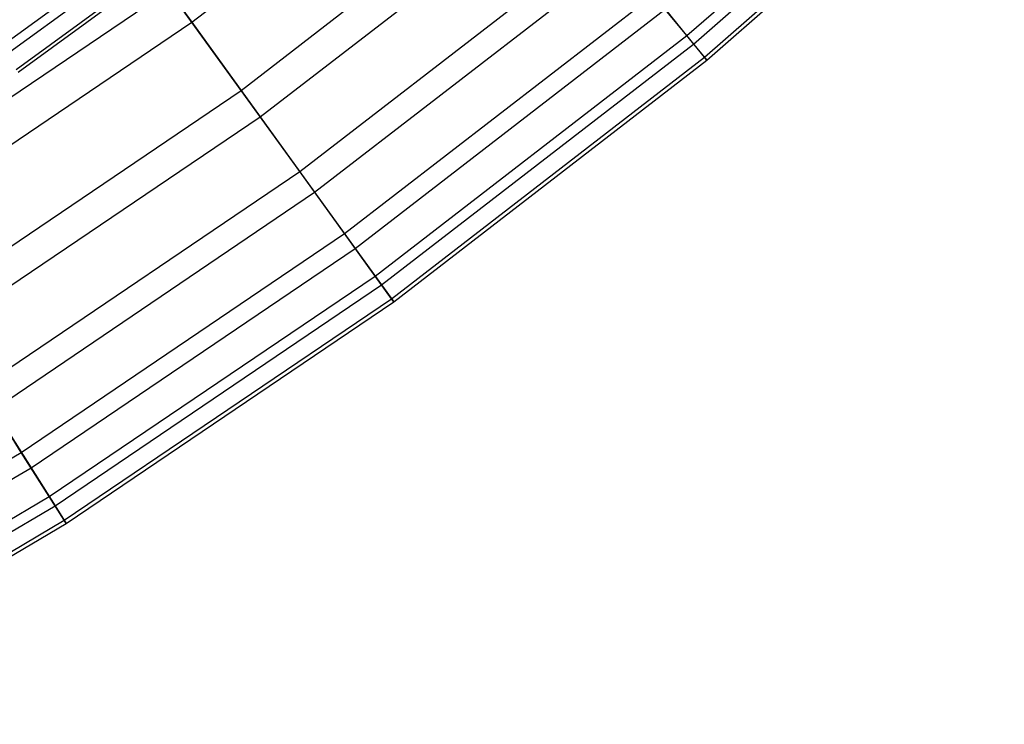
# Model space of a CAD drawing. Extents: x -8.3 to 8.8, y -6 to 6.
# Tile 34 of 177: x 3.353 to 4.282, y -5.26 to -4.595. Entities that reach past the tile are written whole.
import ezdxf

# ---------------------------------------------------------------- set-up
doc = ezdxf.new("R2010")
doc.units = 0
doc.header["$LTSCALE"] = 2.54
doc.layers.get('0').update_dxf_attribs({"linetype": 'CONTINUOUS'})

# ---------------------------------------------------------------- blocks, each defined once
blk = doc.blocks.new('DROPS_COLOR_A_STL')
at = {"color": 0}
for p, q in [((12.02501, -4.40976, 8.39412), (11.73543, -4.62069, 8.39412)), ((12.02501, -4.40976, 8.39412), (11.73543, -4.62069, 8.39412)), ((12.0306, -4.41694, 7.28938), (11.74054, -4.62821, 7.28938)), ((12.0306, -4.41694, 7.28938), (11.74054, -4.62821, 7.28938)), ((12.04103, -4.43033, 8.02631), (11.75009, -4.64223, 8.02631)), ((12.04103, -4.43033, 8.02631), (11.75009, -4.64223, 8.02631)), ((12.04289, -4.43272, 7.65758), (11.75179, -4.64474, 7.65758)), ((12.04289, -4.43272, 7.65758), (11.75179, -4.64474, 7.65758))]:
    blk.add_line(p, q, dxfattribs=at)
blk = doc.blocks.new('GROUP_1')
at = {"color": 0}
for p, q in [((12.29743, 1.38847, 6.61239), (12.5767, 1.63308, 6.61239)), ((12.29743, 1.38847, 6.61239), (12.5767, 1.63308, 6.61239)), ((11.83044, 1.40104, 4.04719), (12.10984, 1.6166, 4.04719)), ((11.83044, 1.40104, 4.04719), (12.10984, 1.6166, 4.04719)), ((12.30401, 1.38048, 5.49869), (12.58377, 1.62551, 5.49869)), ((12.30401, 1.38048, 5.49869), (12.58377, 1.62551, 5.49869)), ((12.31424, 1.36803, 6.24161), (12.59475, 1.61372, 6.24161)), ((12.31424, 1.36803, 6.24161), (12.59475, 1.61372, 6.24161)), ((12.31644, 1.36536, 5.8699), (12.59711, 1.6112, 5.8699)), ((12.31644, 1.36536, 5.8699), (12.59711, 1.6112, 5.8699)), ((11.87692, 1.33676, 7.705), (12.16023, 1.55532, 7.705)), ((11.87692, 1.33676, 7.705), (12.16023, 1.55532, 7.705)), ((11.89492, 1.31187, 4.40225), (12.17973, 1.5316, 4.40225)), ((11.89492, 1.31187, 4.40225), (12.17973, 1.5316, 4.40225)), ((11.75321, 1.50786, 3.69962), (11.83044, 1.40104, 4.04719)), ((11.75321, 1.50786, 3.69962), (11.83044, 1.40104, 4.04719)), ((11.93232, 1.26014, 7.3455), (12.22028, 1.4823, 7.3455)), ((11.93232, 1.26014, 7.3455), (12.22028, 1.4823, 7.3455)), ((11.94638, 1.24069, 4.76345), (12.23552, 1.46376, 4.76345)), ((11.94638, 1.24069, 4.76345), (12.23552, 1.46376, 4.76345)), ((11.51826, 1.2348, 8.05796), (11.80859, 1.43126, 8.05796)), ((11.51826, 1.2348, 8.05796), (11.80859, 1.43126, 8.05796)), ((11.87692, 1.33676, 7.705), (11.80859, 1.43126, 8.05796)), ((11.87692, 1.33676, 7.705), (11.80859, 1.43126, 8.05796)), ((11.97456, 1.20172, 6.98083), (12.26607, 1.42661, 6.98083)), ((11.97456, 1.20172, 6.98083), (12.26607, 1.42661, 6.98083)), ((12.29743, 1.38847, 6.61239), (12.26607, 1.42661, 6.98083)), ((12.29743, 1.38847, 6.61239), (12.26607, 1.42661, 6.98083)), ((11.98465, 1.18777, 5.1294), (12.277, 1.41332, 5.1294)), ((11.98465, 1.18777, 5.1294), (12.277, 1.41332, 5.1294)), ((12.277, 1.41332, 5.1294), (12.30401, 1.38048, 5.49869)), ((12.277, 1.41332, 5.1294), (12.30401, 1.38048, 5.49869)), ((11.53819, 1.20328, 4.04719), (11.83044, 1.40104, 4.04719)), ((11.53819, 1.20328, 4.04719), (11.83044, 1.40104, 4.04719)), ((11.83044, 1.40104, 4.04719), (11.89492, 1.31187, 4.40225)), ((11.83044, 1.40104, 4.04719), (11.89492, 1.31187, 4.40225)), ((12.00349, 1.1617, 6.61239), (12.29743, 1.38847, 6.61239)), ((12.00349, 1.1617, 6.61239), (12.29743, 1.38847, 6.61239)), ((12.31424, 1.36803, 6.24161), (12.29743, 1.38847, 6.61239)), ((12.31424, 1.36803, 6.24161), (12.29743, 1.38847, 6.61239)), ((12.00956, 1.15331, 5.49869), (12.30401, 1.38048, 5.49869)), ((12.00956, 1.15331, 5.49869), (12.30401, 1.38048, 5.49869)), ((12.30401, 1.38048, 5.49869), (12.31644, 1.36536, 5.8699)), ((12.30401, 1.38048, 5.49869), (12.31644, 1.36536, 5.8699)), ((12.019, 1.14025, 6.24161), (12.31424, 1.36803, 6.24161)), ((12.019, 1.14025, 6.24161), (12.31424, 1.36803, 6.24161)), ((12.31644, 1.36536, 5.8699), (12.31424, 1.36803, 6.24161)), ((12.31644, 1.36536, 5.8699), (12.31424, 1.36803, 6.24161)), ((12.02102, 1.13745, 5.8699), (12.31644, 1.36536, 5.8699)), ((12.02102, 1.13745, 5.8699), (12.31644, 1.36536, 5.8699)), ((11.58058, 1.13623, 7.705), (11.87692, 1.33676, 7.705)), ((11.58058, 1.13623, 7.705), (11.87692, 1.33676, 7.705)), ((11.93232, 1.26014, 7.3455), (11.87692, 1.33676, 7.705)), ((11.93232, 1.26014, 7.3455), (11.87692, 1.33676, 7.705)), ((11.59699, 1.11027, 4.40225), (11.89492, 1.31187, 4.40225)), ((11.59699, 1.11027, 4.40225), (11.89492, 1.31187, 4.40225)), ((11.89492, 1.31187, 4.40225), (11.94638, 1.24069, 4.76345)), ((11.89492, 1.31187, 4.40225), (11.94638, 1.24069, 4.76345)), ((11.63111, 1.05632, 7.3455), (11.93232, 1.26014, 7.3455)), ((11.63111, 1.05632, 7.3455), (11.93232, 1.26014, 7.3455)), ((11.97456, 1.20172, 6.98083), (11.93232, 1.26014, 7.3455)), ((11.97456, 1.20172, 6.98083), (11.93232, 1.26014, 7.3455)), ((11.64393, 1.03603, 4.76345), (11.94638, 1.24069, 4.76345)), ((11.64393, 1.03603, 4.76345), (11.94638, 1.24069, 4.76345)), ((11.94638, 1.24069, 4.76345), (11.98465, 1.18777, 5.1294)), ((11.94638, 1.24069, 4.76345), (11.98465, 1.18777, 5.1294)), ((11.66963, 0.99538, 6.98083), (11.97456, 1.20172, 6.98083)), ((11.66963, 0.99538, 6.98083), (11.97456, 1.20172, 6.98083)), ((12.00349, 1.1617, 6.61239), (11.97456, 1.20172, 6.98083)), ((12.00349, 1.1617, 6.61239), (11.97456, 1.20172, 6.98083)), ((11.67883, 0.98083, 5.1294), (11.98465, 1.18777, 5.1294)), ((11.67883, 0.98083, 5.1294), (11.98465, 1.18777, 5.1294)), ((11.98465, 1.18777, 5.1294), (12.00956, 1.15331, 5.49869)), ((11.98465, 1.18777, 5.1294), (12.00956, 1.15331, 5.49869)), ((11.69602, 0.95364, 6.61239), (12.00349, 1.1617, 6.61239)), ((11.69602, 0.95364, 6.61239), (12.00349, 1.1617, 6.61239)), ((12.019, 1.14025, 6.24161), (12.00349, 1.1617, 6.61239)), ((12.019, 1.14025, 6.24161), (12.00349, 1.1617, 6.61239)), ((11.70156, 0.94489, 5.49869), (12.00956, 1.15331, 5.49869)), ((11.70156, 0.94489, 5.49869), (12.00956, 1.15331, 5.49869)), ((12.00956, 1.15331, 5.49869), (12.02102, 1.13745, 5.8699)), ((12.00956, 1.15331, 5.49869), (12.02102, 1.13745, 5.8699)), ((11.71017, 0.93127, 6.24161), (12.019, 1.14025, 6.24161)), ((11.71017, 0.93127, 6.24161), (12.019, 1.14025, 6.24161)), ((11.71201, 0.92835, 5.8699), (12.02102, 1.13745, 5.8699)), ((11.71201, 0.92835, 5.8699), (12.02102, 1.13745, 5.8699)), ((12.02102, 1.13745, 5.8699), (12.019, 1.14025, 6.24161)), ((12.02102, 1.13745, 5.8699), (12.019, 1.14025, 6.24161)), ((11.66963, 0.99538, 6.98083), (11.63111, 1.05632, 7.3455)), ((11.66963, 0.99538, 6.98083), (11.63111, 1.05632, 7.3455)), ((11.64393, 1.03603, 4.76345), (11.67883, 0.98083, 5.1294)), ((11.64393, 1.03603, 4.76345), (11.67883, 0.98083, 5.1294)), ((11.35247, 0.8084, 6.98083), (11.66963, 0.99538, 6.98083)), ((11.35247, 0.8084, 6.98083), (11.66963, 0.99538, 6.98083)), ((11.69602, 0.95364, 6.61239), (11.66963, 0.99538, 6.98083)), ((11.69602, 0.95364, 6.61239), (11.66963, 0.99538, 6.98083)), ((11.36075, 0.7933, 5.1294), (11.67883, 0.98083, 5.1294)), ((11.36075, 0.7933, 5.1294), (11.67883, 0.98083, 5.1294)), ((11.67883, 0.98083, 5.1294), (11.70156, 0.94489, 5.49869)), ((11.67883, 0.98083, 5.1294), (11.70156, 0.94489, 5.49869)), ((11.37621, 0.7651, 6.61239), (11.69602, 0.95364, 6.61239)), ((11.37621, 0.7651, 6.61239), (11.69602, 0.95364, 6.61239)), ((11.71017, 0.93127, 6.24161), (11.69602, 0.95364, 6.61239)), ((11.71017, 0.93127, 6.24161), (11.69602, 0.95364, 6.61239)), ((11.38119, 0.75602, 5.49869), (11.70156, 0.94489, 5.49869)), ((11.38119, 0.75602, 5.49869), (11.70156, 0.94489, 5.49869)), ((11.70156, 0.94489, 5.49869), (11.71201, 0.92835, 5.8699)), ((11.70156, 0.94489, 5.49869), (11.71201, 0.92835, 5.8699)), ((11.38894, 0.74189, 6.24161), (11.71017, 0.93127, 6.24161)), ((11.38894, 0.74189, 6.24161), (11.71017, 0.93127, 6.24161)), ((11.71201, 0.92835, 5.8699), (11.71017, 0.93127, 6.24161)), ((11.71201, 0.92835, 5.8699), (11.71017, 0.93127, 6.24161)), ((11.3906, 0.73886, 5.8699), (11.71201, 0.92835, 5.8699)), ((11.3906, 0.73886, 5.8699), (11.71201, 0.92835, 5.8699))]:
    blk.add_line(p, q, dxfattribs=at)
blk.add_blockref('DROPS_COLOR_A_STL', (-0.0852, 5.99854, -1.80007), dxfattribs=at)

msp = doc.modelspace()

# ---------------------------------------------------------------- block references
at = {"color": 0}
msp.add_blockref('GROUP_1', (-8.3148, -5.99854, 1.80007), dxfattribs=at)

doc.saveas('drawing.dxf')
